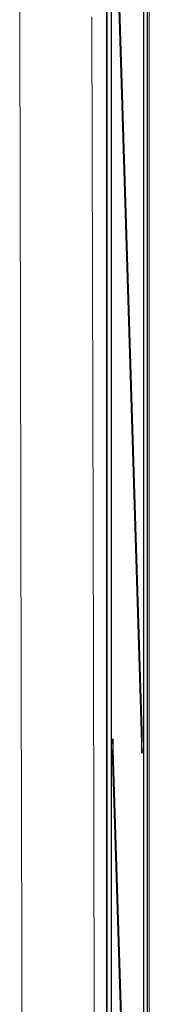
# Model space of a CAD drawing. Header units: millimetres. Extents: x 5 to 418, y 2 to 292.
# Tile 29 of 47: x 121.96 to 124.22, y 195.82 to 213.04. Entities that reach past the tile are written whole.
import ezdxf

# ---------------------------------------------------------------- set-up
doc = ezdxf.new("R2010")
doc.units = ezdxf.units.MM

msp = doc.modelspace()

# ---------------------------------------------------------------- linework, layer by layer
at = {"color": 7, "linetype": 'Continuous', "lineweight": 25}
for p, q in [((124.1941, 90.1383), (124.1941, 245.6513)), ((123.4805, 113.7644), (123.4805, 245.1787)), ((123.5554, 239.2856), (123.5554, 114.4189)), ((123.5633, 114.4189), (123.5633, 239.2856)), ((124.1198, 239.2856), (124.1198, 93.6522)), ((124.1277, 93.6522), (124.1277, 239.2856)), ((124.1001, 200.5938), (123.5869, 217.1308)), ((123.583, 216.7555), (124.0962, 200.2185)), ((124.1001, 200.5938), (124.0851, 200.5776)), ((124.0962, 200.2185), (124.1001, 200.5938)), ((123.5869, 200.4641), (123.583, 200.0888)), ((124.1001, 183.9271), (123.5869, 200.4641)), ((123.583, 200.0888), (124.0962, 183.5518))]:
    msp.add_line(p, q, dxfattribs=at)
at = {"color": 7, "linetype": 'Continuous', "lineweight": 18}
for p, q in [((123.4888, 240.8178), (123.4888, 114.0565)), ((124.2236, 239.2406), (124.2236, 114.0639))]:
    msp.add_line(p, q, dxfattribs=at)
at = {"color": 7, "linetype": 'Continuous', "lineweight": 18, "flags": 128}
for points in [[(122.0157, 189.9), (122.0103, 192.1773), (121.9885, 201.4283), (121.9743, 207.4797), (121.9616, 212.8633), (121.9606, 213.2713)], [(123.2217, 213.0888), (123.2219, 213.0175), (123.2483, 201.8627), (123.2626, 195.8451), (123.2765, 189.9566)]]:
    msp.add_lwpolyline(points, dxfattribs=at)

doc.saveas('drawing.dxf')
